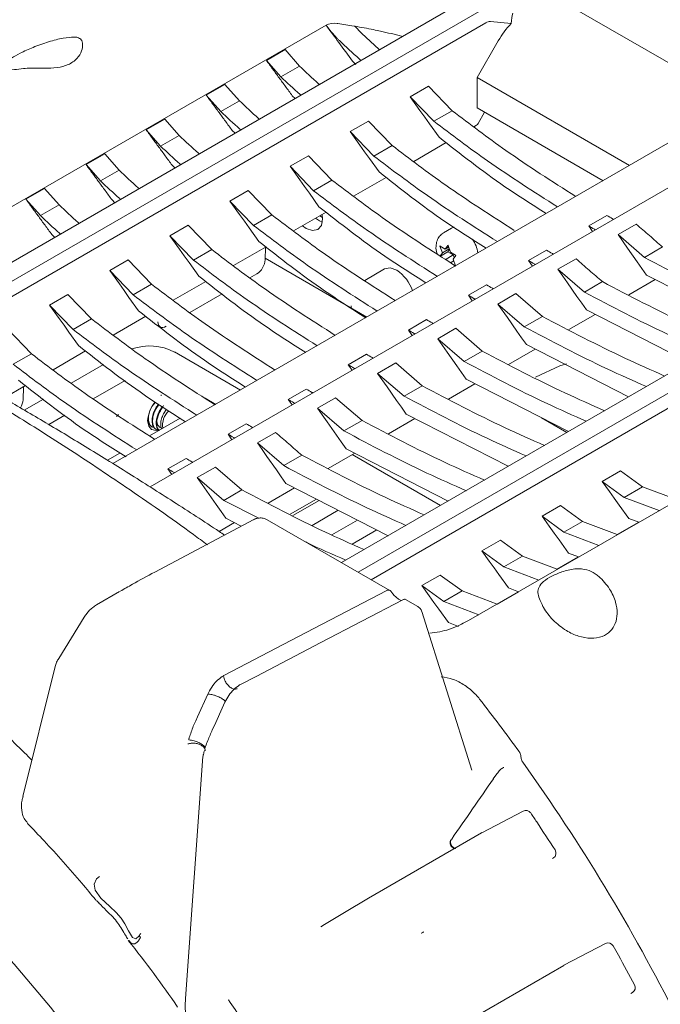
# Model space of a CAD drawing. Header units: millimetres. Extents: x 63 to 559, y 25 to 389.
# Tile 84 of 88: x 452 to 466, y 329 to 350. Entities that reach past the tile are written whole.
import ezdxf

# ---------------------------------------------------------------- set-up
doc = ezdxf.new("R2010")
doc.units = ezdxf.units.MM

msp = doc.modelspace()

# ---------------------------------------------------------------- linework, layer by layer
at = {"color": 7, "linetype": 'Continuous', "lineweight": 15}
for p, q in [((469.488, 347.142), (461.254, 351.896)), ((461.334, 350.605), (448.816, 343.378)), ((449.345, 343.276), (461.687, 350.401)), ((462.377, 350.145), (461.935, 350.184)), ((449.22, 344.808), (458.402, 350.108)), ((461.829, 350.156), (449.642, 343.12)), ((458.402, 350.108), (458.402, 350.108)), ((458.402, 350.108), (458.444, 350.052)), ((458.642, 350.143), (458.658, 350.14)), ((459.543, 349.585), (459.163, 349.936)), ((459.804, 349.925), (460.053, 349.865)), ((462.1, 349.768), (461.646, 348.981)), ((457.121, 349.351), (457.522, 349.582)), ((457.522, 349.582), (457.831, 349.23)), ((457.431, 348.999), (457.121, 349.351)), ((459.043, 349.266), (458.969, 349.336)), ((457.831, 349.23), (457.431, 348.999)), ((461.646, 348.33), (461.646, 348.981)), ((461.646, 348.981), (464.913, 347.095)), ((455.83, 348.606), (456.231, 348.837)), ((456.231, 348.837), (456.541, 348.485)), ((460.21, 348.568), (460.604, 348.795)), ((460.604, 348.795), (461.11, 348.271)), ((456.141, 348.254), (455.83, 348.606)), ((456.541, 348.485), (456.141, 348.254)), ((457.742, 348.531), (457.678, 348.591)), ((460.716, 348.044), (460.21, 348.568)), ((461.11, 348.271), (460.716, 348.044)), ((461.646, 348.33), (464.348, 346.769)), ((454.54, 347.861), (454.941, 348.092)), ((454.941, 348.092), (455.25, 347.74)), ((461.668, 347.998), (461.806, 348.237)), ((454.85, 347.509), (454.54, 347.861)), ((456.451, 347.786), (456.388, 347.846)), ((458.92, 347.823), (459.314, 348.05)), ((459.314, 348.05), (459.819, 347.526)), ((461.63, 347.959), (461.575, 347.927)), ((455.25, 347.74), (454.85, 347.509)), ((459.426, 347.299), (458.92, 347.823)), ((465.789, 347.601), (453.827, 340.696)), ((459.819, 347.526), (459.426, 347.299)), ((460.984, 347.586), (460.284, 347.182)), ((453.249, 347.116), (453.65, 347.347)), ((453.65, 347.347), (453.96, 346.995)), ((457.629, 347.078), (458.023, 347.305)), ((458.023, 347.305), (458.529, 346.781)), ((453.56, 346.764), (453.249, 347.116)), ((466.619, 347.121), (454.624, 340.196)), ((455.161, 347.041), (455.097, 347.101)), ((458.136, 346.554), (457.629, 347.078)), ((453.96, 346.995), (453.56, 346.764)), ((459.694, 346.841), (458.994, 346.437)), ((451.959, 346.371), (452.36, 346.602)), ((452.36, 346.602), (452.669, 346.25)), ((458.529, 346.781), (458.136, 346.554)), ((452.27, 346.019), (451.959, 346.371)), ((456.339, 346.333), (456.733, 346.56)), ((456.733, 346.56), (457.238, 346.036)), ((452.669, 346.25), (452.27, 346.019)), ((453.87, 346.296), (453.807, 346.356)), ((456.845, 345.809), (456.339, 346.333)), ((457.238, 346.036), (456.845, 345.809)), ((458.403, 346.096), (457.703, 345.692)), ((458.266, 346.016), (458.328, 345.981)), ((464.429, 346.023), (464.04, 345.799)), ((455.048, 345.588), (455.442, 345.815)), ((455.442, 345.815), (455.948, 345.291)), ((461.096, 345.749), (460.92, 345.647)), ((464.04, 345.799), (464.123, 345.68)), ((464.671, 345.612), (465.06, 345.836)), ((452.58, 345.551), (452.516, 345.611)), ((455.555, 345.064), (455.048, 345.588)), ((465.238, 345.123), (464.671, 345.612)), ((457.113, 345.351), (456.413, 344.947)), ((457.102, 345.345), (457.094, 345.069)), ((470.456, 345.339), (458.735, 338.573)), ((460.85, 345.367), (460.844, 345.37)), ((460.844, 345.37), (460.847, 345.363)), ((460.847, 345.363), (460.901, 345.222)), ((460.959, 345.302), (460.85, 345.367)), ((461.015, 345.379), (460.959, 345.302)), ((461.032, 345.344), (460.959, 345.302)), ((461.018, 345.383), (461.015, 345.379)), ((461.02, 345.376), (461.018, 345.383)), ((461.074, 345.234), (461.02, 345.376)), ((465.627, 345.347), (465.238, 345.123)), ((455.948, 345.291), (455.555, 345.064)), ((459.279, 343.843), (457.095, 345.104)), ((461.019, 345.243), (460.842, 345.141)), ((460.901, 345.222), (460.845, 345.145)), ((461.047, 345.306), (460.901, 345.222)), ((461.134, 345.176), (460.957, 345.073)), ((461.053, 345.29), (461.019, 345.243)), ((461.019, 345.243), (461.134, 345.176)), ((461.184, 345.17), (461.074, 345.234)), ((461.131, 345.086), (461.186, 345.163)), ((461.134, 345.176), (461.155, 345.12)), ((461.189, 345.167), (461.184, 345.17)), ((461.186, 345.163), (461.189, 345.167)), ((463.138, 345.278), (462.75, 345.054)), ((453.758, 344.843), (454.152, 345.07)), ((454.152, 345.07), (454.657, 344.546)), ((459.088, 338.369), (470.672, 345.055)), ((461.145, 345.048), (461.072, 345.006)), ((461.184, 344.945), (461.131, 345.086)), ((461.185, 344.943), (461.184, 344.945)), ((462.75, 345.054), (462.833, 344.935)), ((463.38, 344.867), (463.769, 345.091)), ((454.264, 344.319), (453.758, 344.843)), ((456.768, 344.684), (456.914, 344.768)), ((459.657, 344.874), (459.232, 344.628)), ((470.768, 344.785), (459.371, 338.205)), ((463.948, 344.378), (463.38, 344.867)), ((465.283, 344.741), (467.476, 343.619)), ((454.657, 344.546), (454.264, 344.319)), ((455.822, 344.606), (455.122, 344.202)), ((461.848, 344.533), (461.459, 344.309)), ((464.337, 344.602), (463.948, 344.378)), ((465.471, 344.645), (464.902, 344.317)), ((452.467, 344.098), (452.861, 344.326)), ((452.861, 344.326), (453.367, 343.801)), ((455.478, 343.939), (456.174, 344.341)), ((458.594, 344.26), (458.575, 344.249)), ((461.459, 344.309), (461.542, 344.19)), ((462.09, 344.122), (462.479, 344.346)), ((462.479, 344.346), (463.046, 343.857)), ((452.974, 343.574), (452.467, 344.098)), ((462.657, 343.633), (462.09, 344.122)), ((454.532, 343.861), (453.832, 343.457)), ((463.046, 343.857), (462.657, 343.633)), ((464.18, 343.9), (463.612, 343.572)), ((463.993, 343.996), (466.174, 342.88)), ((453.367, 343.801), (452.974, 343.574)), ((460.557, 343.788), (460.169, 343.564)), ((451.571, 343.581), (452.076, 343.056)), ((460.169, 343.564), (460.252, 343.445)), ((460.8, 343.377), (461.188, 343.601)), ((461.188, 343.601), (461.756, 343.113)), ((461.367, 342.888), (460.8, 343.377)), ((462.702, 343.251), (464.895, 342.129)), ((452.076, 343.056), (451.683, 342.829)), ((453.241, 343.116), (452.541, 342.712)), ((455.147, 343.093), (456.563, 342.275)), ((459.267, 343.043), (458.878, 342.819)), ((461.756, 343.113), (461.367, 342.888)), ((462.89, 343.155), (462.321, 342.827)), ((452.929, 342.425), (453.626, 342.827)), ((458.878, 342.819), (458.961, 342.7)), ((459.509, 342.632), (459.898, 342.857)), ((459.898, 342.857), (460.465, 342.368)), ((460.076, 342.143), (459.509, 342.632)), ((470.844, 342.743), (461.463, 337.327)), ((451.951, 342.371), (451.484, 342.101)), ((453.405, 342.087), (454.086, 342.48)), ((460.465, 342.368), (460.076, 342.143)), ((461.599, 342.41), (461.031, 342.082)), ((461.412, 342.506), (463.605, 341.384)), ((451.897, 342.069), (451.905, 342.345)), ((454.864, 342.15), (454.864, 342.172)), ((457.976, 342.298), (457.588, 342.074)), ((451.923, 341.844), (452.335, 342.082)), ((456.033, 341.969), (455.808, 342.099)), ((455.91, 342.04), (455.904, 342.036)), ((457.588, 342.074), (457.671, 341.955)), ((458.219, 341.887), (458.607, 342.112)), ((458.607, 342.112), (459.175, 341.623)), ((452.449, 341.535), (452.796, 341.736)), ((453.906, 341.706), (453.945, 341.753)), ((458.786, 341.398), (458.219, 341.887)), ((460.121, 341.761), (462.314, 340.639)), ((454.584, 341.528), (454.588, 341.526)), ((455.269, 341.669), (454.613, 341.291)), ((456.686, 341.553), (456.297, 341.329)), ((459.175, 341.623), (458.786, 341.398)), ((460.309, 341.665), (459.74, 341.337)), ((463.572, 341.365), (463.026, 341.68)), ((454.665, 341.481), (454.676, 341.475)), ((454.753, 341.43), (454.764, 341.424)), ((456.297, 341.329), (456.381, 341.21)), ((456.928, 341.142), (457.317, 341.367)), ((457.495, 340.653), (456.928, 341.142)), ((453.978, 340.924), (453.709, 340.769)), ((457.884, 340.878), (457.495, 340.653)), ((459.018, 340.92), (458.45, 340.592)), ((458.831, 341.016), (461.024, 339.894)), ((458.965, 340.889), (460.856, 339.797)), ((455.396, 340.808), (455.007, 340.584)), ((455.007, 340.584), (455.09, 340.465)), ((455.638, 340.397), (456.026, 340.622)), ((456.026, 340.622), (456.594, 340.133)), ((464.33, 340.313), (464.726, 340.541)), ((464.726, 340.541), (465.197, 340.201)), ((456.205, 339.908), (455.638, 340.397)), ((457.54, 340.271), (459.733, 339.149)), ((464.801, 339.972), (464.33, 340.313)), ((456.594, 340.133), (456.205, 339.908)), ((457.728, 340.175), (457.159, 339.847)), ((465.197, 340.201), (464.801, 339.972)), ((465.197, 340.201), (465.945, 339.918)), ((456.205, 339.908), (456.959, 339.526)), ((458.196, 339.935), (457.63, 339.609)), ((458.252, 339.906), (457.687, 339.58)), ((464.801, 339.972), (465.55, 339.687)), ((458.665, 339.695), (458.102, 339.37)), ((463.04, 339.568), (463.435, 339.796)), ((463.435, 339.796), (463.907, 339.456)), ((456.85, 339.497), (454.726, 338.368)), ((456.437, 339.43), (456.109, 339.24)), ((456.25, 339.526), (456.583, 339.355)), ((456.872, 339.505), (456.844, 339.493)), ((459.771, 337.974), (457.141, 339.492)), ((459.077, 339.485), (458.524, 339.165)), ((463.51, 339.227), (463.04, 339.568)), ((463.907, 339.456), (463.51, 339.227)), ((463.907, 339.456), (464.655, 339.173)), ((464.655, 339.173), (465.114, 339.438)), ((464.901, 339.519), (465.114, 339.438)), ((459.49, 339.274), (458.961, 338.968)), ((463.51, 339.227), (464.26, 338.942)), ((461.749, 338.823), (462.145, 339.051)), ((462.145, 339.051), (462.616, 338.711)), ((462.22, 338.482), (461.749, 338.823)), ((463.61, 338.774), (463.823, 338.693)), ((462.616, 338.711), (462.22, 338.482)), ((462.616, 338.711), (463.364, 338.428)), ((463.364, 338.428), (463.823, 338.693)), ((462.22, 338.482), (462.97, 338.197)), ((460.459, 338.078), (460.854, 338.306)), ((460.854, 338.306), (461.326, 337.966)), ((453.964, 337.949), (453.472, 337.665)), ((460.929, 337.737), (460.459, 338.078)), ((461.326, 337.966), (460.929, 337.737)), ((461.326, 337.966), (462.074, 337.683)), ((462.074, 337.683), (462.533, 337.948)), ((462.32, 338.029), (462.533, 337.948)), ((460.369, 337.629), (460.104, 337.782)), ((460.929, 337.737), (461.679, 337.452)), ((461.533, 334.118), (460.459, 337.522)), ((453.209, 337.402), (452.663, 336.516)), ((461.029, 337.284), (461.242, 337.203)), ((452.664, 336.517), (452.663, 336.516)), ((452.587, 336.342), (451.893, 333.549)), ((456.2, 336.145), (456.201, 336.146)), ((456.201, 336.146), (456.206, 336.149)), ((456.547, 335.946), (456.546, 335.946)), ((456.552, 335.949), (456.547, 335.946)), ((455.878, 335.778), (455.865, 335.75)), ((456.203, 335.514), (456.23, 335.575)), ((455.76, 334.409), (455.383, 329.215)), ((455.764, 334.433), (455.759, 334.397)), ((462.069, 334.042), (461.993, 333.933)), ((451.894, 333.552), (451.893, 333.549)), ((462.633, 333.239), (461.746, 332.775)), ((461.742, 332.773), (459.313, 331.371)), ((461.747, 332.776), (461.74, 332.772)), ((463.264, 332.219), (463.284, 332.233)), ((453.476, 331.783), (453.539, 331.835)), ((459.313, 331.371), (459.311, 331.369)), ((453.473, 331.322), (453.528, 331.266)), ((458.329, 330.779), (458.292, 330.755)), ((464.398, 330.395), (463.51, 329.93)), ((463.505, 329.928), (461.076, 328.525)), ((464.947, 329.321), (464.984, 329.346))]:
    msp.add_line(p, q, dxfattribs=at)
at = {"color": 7, "linetype": 'Continuous', "lineweight": 15, "flags": 128}
for points in [[(460.21, 348.568), (460.417, 348.279), (460.52, 348.135), (460.624, 347.99), (460.83, 347.701)], [(458.92, 347.823), (459.126, 347.534), (459.23, 347.39), (459.333, 347.245), (459.54, 346.956)], [(457.629, 347.078), (457.836, 346.789), (457.939, 346.645), (458.043, 346.5), (458.249, 346.211)], [(456.339, 346.333), (456.545, 346.044), (456.649, 345.9), (456.752, 345.755), (456.959, 345.466)], [(457.895, 345.802), (457.975, 345.746), (458.11, 345.699), (458.225, 345.721), (458.302, 345.809), (458.329, 345.95), (458.319, 346.048)], [(458.323, 345.878), (458.258, 345.909), (458.178, 345.966)], [(461.155, 345.769), (461.132, 345.764), (461.096, 345.749)], [(455.048, 345.588), (455.255, 345.299), (455.358, 345.155), (455.462, 345.01), (455.669, 344.721)], [(465.283, 344.741), (465.181, 344.886), (465.079, 345.031), (464.875, 345.322), (464.671, 345.612)], [(459.657, 344.874), (459.778, 344.897), (459.92, 344.848)], [(453.758, 344.843), (453.965, 344.554), (454.068, 344.41), (454.171, 344.265), (454.378, 343.976)], [(463.993, 343.996), (463.891, 344.141), (463.788, 344.286), (463.585, 344.577), (463.483, 344.722), (463.38, 344.867)], [(452.467, 344.098), (452.674, 343.809), (452.777, 343.665), (452.881, 343.52), (453.088, 343.231)], [(462.702, 343.251), (462.6, 343.396), (462.498, 343.541), (462.294, 343.832), (462.09, 344.122)], [(461.412, 342.506), (461.31, 342.651), (461.207, 342.796), (461.004, 343.087), (460.902, 343.232), (460.8, 343.377)], [(463.563, 342.84), (463.42, 342.793), (462.897, 342.552)], [(460.121, 341.761), (460.019, 341.906), (459.917, 342.051), (459.713, 342.342), (459.509, 342.632)], [(458.831, 341.016), (458.729, 341.161), (458.626, 341.306), (458.423, 341.597), (458.321, 341.742), (458.219, 341.887)], [(454.773, 341.413), (454.752, 341.409), (454.658, 341.428), (454.594, 341.501), (454.572, 341.617)], [(457.54, 340.271), (457.438, 340.416), (457.336, 340.562), (457.132, 340.852), (457.03, 340.997), (456.928, 341.142)], [(456.25, 339.526), (456.148, 339.671), (456.046, 339.817), (455.842, 340.107), (455.74, 340.252), (455.638, 340.397)], [(464.901, 339.519), (464.693, 339.808), (464.59, 339.952), (464.486, 340.096), (464.33, 340.313)], [(463.61, 338.774), (463.403, 339.063), (463.299, 339.207), (463.195, 339.351), (463.04, 339.568)], [(462.32, 338.029), (462.112, 338.318), (462.009, 338.462), (461.905, 338.606), (461.749, 338.823)], [(459.707, 337.974), (459.36, 337.793), (457.973, 337.07), (456.206, 336.149)], [(461.029, 337.284), (460.822, 337.573), (460.718, 337.717), (460.614, 337.861), (460.459, 338.078)], [(456.552, 335.949), (456.899, 336.13), (458.287, 336.854), (459.17, 337.314), (460.053, 337.775)], [(455.604, 335.179), (455.642, 335.262), (455.865, 335.75)], [(456.203, 335.514), (456.004, 335.079), (455.96, 334.982)], [(458.518, 315.263), (458.409, 316.068), (458.211, 317.166), (457.952, 318.279), (457.634, 319.402), (457.259, 320.53), (456.828, 321.657), (456.345, 322.777), (455.811, 323.884), (455.229, 324.972), (454.601, 326.037), (453.932, 327.072), (453.225, 328.073), (452.483, 329.034), (451.709, 329.951), (450.909, 330.818), (450.086, 331.632), (449.244, 332.388), (448.387, 333.082), (447.598, 333.657)], [(454.4, 330.572), (454.386, 330.551), (454.32, 330.499), (454.248, 330.527), (454.163, 330.667), (454.081, 330.822), (454, 330.942), (453.896, 331.06), (453.76, 331.189), (453.57, 331.371), (453.448, 331.544), (453.424, 331.671), (453.476, 331.783), (453.476, 331.783)], [(459.311, 331.369), (458.801, 331.063), (458.333, 330.782)]]:
    msp.add_lwpolyline(points, dxfattribs=at)
at = {"color": 7, "linetype": 'Continuous', "lineweight": 15}
for centre, radius, start, end in [((461.927, 350), 0.184, 87.6426, 122.3491), ((461.077, 356.191), 6.394, 256.3983, 258.5115), ((463.898, 348.736), 2.074, 137.1931, 150.1223), ((461.573, 348.051), 0.108, 301.9548, 331.1455), ((460.932, 345.1), 0.741, 9.2699, 33.8554), ((459.474, 344.159), 0.82, 17.2656, 57.0967), ((459.257, 344.087), 0.314, 180.5849, 189.5431), ((454.613, 342.06), 1.162, 62.6645, 108.9527), ((455.215, 341.584), 0.644, 137.8073, 177.1011), ((455.315, 341.52), 0.423, 132.9559, 188.8789), ((430.711, 311.393), 39.348, 35.9877, 38.0474), ((429.538, 310.549), 40.721, 26.6528, 35.6574), ((462.691, 333.128), 0.125, 34.1615, 117.5879), ((461.805, 332.665), 0.125, 117.5895, 119.9973), ((463.215, 332.337), 0.125, 303.4665, 32.8278), ((458.398, 330.675), 0.125, 121.0065, 123.4665), ((454.453, 330.565), 0.0529, 123.6293, 229.5843), ((464.456, 330.284), 0.125, 29.4863, 117.5994), ((463.568, 329.82), 0.125, 117.5999, 119.9973), ((464.915, 329.45), 0.125, 303.4665, 28.1613)]:
    msp.add_arc(centre, radius, start, end, dxfattribs=at)
for centre, major_axis, ratio, start_param, end_param in [((463.255, 349.102), (-0.575, 1.634), 0.410743, 0.554373, 0.743534), ((459.274, 347.402), (-0.807, 2.732), 0.349493, 6.112152, 6.35327), ((456.917, 344.971), (0.128, 0.215), 0.56722, 3.935338, 5.488681), ((454.97, 343.846), (0.128, 0.215), 0.56722, 2.381995, 3.935338), ((451.72, 341.97), (0.128, 0.215), 0.56722, 4.693234, 5.488681), ((440.013, 306.182), (37.921, 52.719), 0.030097, 5.259605, 5.288231)]:
    msp.add_ellipse(centre, major_axis=major_axis, ratio=ratio, start_param=start_param, end_param=end_param, dxfattribs=at)
for points, knots in [([(458.969, 349.336), (458.872, 349.468), (458.683, 349.725), (458.494, 349.983), (458.402, 350.108)], [0, 0, 0, 0, 0.5135575, 1, 1, 1, 1]), ([(458.688, 349.776), (458.674, 349.789), (458.647, 349.817), (458.596, 349.871), (458.544, 349.929), (458.493, 349.989), (458.461, 350.029), (458.447, 350.048), (458.444, 350.052)], [0, 0, 0, 0, 0.1776513, 0.3551559, 0.5369193, 0.7340662, 0.9508929, 1, 1, 1, 1]), ([(458.658, 350.14), (458.769, 350.123), (458.886, 350.105), (459.017, 350.085), (459.023, 350.084)], [0, 0, 0, 0, 0.953858, 1, 1, 1, 1]), ([(459.023, 350.084), (459.154, 350.062), (459.337, 350.031), (459.522, 349.988), (459.574, 349.976)], [0, 0, 0, 0, 0.716853, 1, 1, 1, 1]), ([(459.023, 350.084), (459.043, 350.062), (459.082, 350.018), (459.131, 349.967), (459.155, 349.944), (459.163, 349.936)], [0, 0, 0, 0, 0.3993814, 0.8004253, 1, 1, 1, 1]), ([(453.068, 349.844), (453.043, 349.847), (452.963, 349.855), (452.761, 349.834), (452.454, 349.758), (452.124, 349.641), (451.841, 349.512), (451.64, 349.398), (451.518, 349.304), (451.464, 349.229), (451.481, 349.188), (451.547, 349.154), (451.669, 349.142), (451.839, 349.165), (451.906, 349.174)], [0, 0, 0, 0, 0.045565, 0.150369, 0.260251, 0.365421, 0.456632, 0.534318, 0.606747, 0.682164, 0.766336, 0.794734, 0.918749, 1, 1, 1, 1]), ([(453.068, 349.844), (453.096, 349.832), (453.153, 349.808), (453.185, 349.695), (453.161, 349.548), (453.063, 349.382), (452.878, 349.25), (452.631, 349.189), (452.372, 349.181), (452.132, 349.188), (451.984, 349.185), (451.919, 349.175), (451.906, 349.174)], [0, 0, 0, 0, 0.09384, 0.187457, 0.286561, 0.405676, 0.535796, 0.659136, 0.786322, 0.887939, 0.977851, 1, 1, 1, 1]), ([(459.155, 349.347), (459.142, 349.359), (458.981, 349.5), (458.828, 349.644), (458.688, 349.776)], [0, 0, 0, 0, 0.083665, 1, 1, 1, 1]), ([(457.678, 348.591), (457.629, 348.658), (457.534, 348.787), (457.394, 348.978), (457.258, 349.164), (457.166, 349.289), (457.121, 349.351)], [0, 0, 0, 0, 0.2639505, 0.5093496, 0.7547489, 1, 1, 1, 1]), ([(458.262, 348.832), (458.256, 348.838), (458.107, 348.969), (457.966, 349.103), (457.831, 349.23)], [0, 0, 0, 0, 0.046448, 1, 1, 1, 1]), ([(457.864, 348.602), (457.858, 348.608), (457.708, 348.739), (457.567, 348.872), (457.431, 348.999)], [0, 0, 0, 0, 0.046491, 1, 1, 1, 1]), ([(456.388, 347.846), (456.339, 347.913), (456.244, 348.042), (456.104, 348.233), (455.967, 348.419), (455.876, 348.544), (455.83, 348.606)], [0, 0, 0, 0, 0.26395, 0.50935, 0.754749, 1, 1, 1, 1]), ([(456.972, 348.087), (456.965, 348.093), (456.816, 348.224), (456.675, 348.358), (456.541, 348.485)], [0, 0, 0, 0, 0.046448, 1, 1, 1, 1]), ([(463.761, 346.43), (463.252, 346.755), (462.325, 347.348), (461.488, 347.984), (461.11, 348.271)], [0, 0, 0, 0, 0.548387, 1, 1, 1, 1]), ([(456.574, 347.857), (456.567, 347.863), (456.418, 347.994), (456.276, 348.127), (456.141, 348.254)], [0, 0, 0, 0, 0.046491, 1, 1, 1, 1]), ([(455.097, 347.101), (455.048, 347.168), (454.954, 347.297), (454.813, 347.488), (454.677, 347.674), (454.585, 347.799), (454.54, 347.861)], [0, 0, 0, 0, 0.26395, 0.50935, 0.754749, 1, 1, 1, 1]), ([(463.372, 346.206), (462.863, 346.53), (461.935, 347.123), (461.095, 347.757), (460.716, 348.044)], [0, 0, 0, 0, 0.548505, 1, 1, 1, 1]), ([(455.682, 347.342), (455.675, 347.348), (455.526, 347.479), (455.385, 347.613), (455.25, 347.74)], [0, 0, 0, 0, 0.046448, 1, 1, 1, 1]), ([(463.127, 346.064), (462.828, 346.254), (462.009, 346.774), (461.288, 347.341), (460.83, 347.701)], [0, 0, 0, 0, 0.364804, 1, 1, 1, 1]), ([(455.284, 347.112), (455.277, 347.118), (455.127, 347.249), (454.986, 347.382), (454.85, 347.509)], [0, 0, 0, 0, 0.046491, 1, 1, 1, 1]), ([(462.443, 345.703), (461.944, 346.022), (461.026, 346.609), (460.197, 347.239), (459.819, 347.526)], [0, 0, 0, 0, 0.543848, 1, 1, 1, 1]), ([(462.081, 345.461), (461.572, 345.785), (460.644, 346.378), (459.805, 347.012), (459.426, 347.299)], [0, 0, 0, 0, 0.548505, 1, 1, 1, 1]), ([(453.807, 346.356), (453.758, 346.423), (453.663, 346.552), (453.523, 346.743), (453.386, 346.929), (453.295, 347.054), (453.249, 347.116)], [0, 0, 0, 0, 0.26395, 0.50935, 0.754749, 1, 1, 1, 1]), ([(454.391, 346.597), (454.384, 346.603), (454.235, 346.734), (454.094, 346.868), (453.96, 346.995)], [0, 0, 0, 0, 0.046449, 1, 1, 1, 1]), ([(461.836, 345.319), (461.537, 345.509), (460.718, 346.029), (459.998, 346.596), (459.54, 346.956)], [0, 0, 0, 0, 0.364804, 1, 1, 1, 1]), ([(453.993, 346.367), (453.986, 346.373), (453.837, 346.504), (453.695, 346.637), (453.56, 346.764)], [0, 0, 0, 0, 0.046491, 1, 1, 1, 1]), ([(461.183, 344.938), (460.673, 345.264), (459.745, 345.857), (458.907, 346.494), (458.529, 346.781)], [0, 0, 0, 0, 0.548962, 1, 1, 1, 1]), ([(452.516, 345.611), (452.467, 345.678), (452.373, 345.807), (452.232, 345.998), (452.096, 346.184), (452.005, 346.309), (451.959, 346.371)], [0, 0, 0, 0, 0.26395, 0.50935, 0.754749, 1, 1, 1, 1]), ([(460.791, 344.716), (460.282, 345.04), (459.354, 345.633), (458.514, 346.267), (458.136, 346.554)], [0, 0, 0, 0, 0.548505, 1, 1, 1, 1]), ([(453.101, 345.852), (453.094, 345.858), (452.945, 345.989), (452.804, 346.123), (452.669, 346.25)], [0, 0, 0, 0, 0.046449, 1, 1, 1, 1]), ([(460.545, 344.574), (460.247, 344.764), (459.428, 345.284), (458.707, 345.851), (458.249, 346.211)], [0, 0, 0, 0, 0.364684, 1, 1, 1, 1]), ([(452.703, 345.622), (452.696, 345.628), (452.546, 345.759), (452.405, 345.892), (452.27, 346.019)], [0, 0, 0, 0, 0.046491, 1, 1, 1, 1]), ([(459.889, 344.195), (459.381, 344.52), (458.453, 345.113), (457.616, 345.749), (457.238, 346.036)], [0, 0, 0, 0, 0.548387, 1, 1, 1, 1]), ([(464.572, 345.939), (464.566, 345.943), (464.518, 345.971), (464.47, 345.999), (464.429, 346.023)], [0, 0, 0, 0, 0.138054, 1, 1, 1, 1]), ([(459.5, 343.971), (458.991, 344.295), (458.063, 344.888), (457.224, 345.522), (456.845, 345.809)], [0, 0, 0, 0, 0.548505, 1, 1, 1, 1]), ([(464.183, 345.715), (464.177, 345.719), (464.129, 345.746), (464.081, 345.775), (464.04, 345.799)], [0, 0, 0, 0, 0.138055, 1, 1, 1, 1]), ([(465.06, 345.836), (465.154, 345.755), (465.343, 345.591), (465.532, 345.429), (465.627, 345.347)], [0, 0, 0, 0, 0.499995, 1, 1, 1, 1]), ([(460.919, 345.642), (460.89, 345.623), (460.83, 345.582), (460.777, 345.479), (460.758, 345.355), (460.762, 345.256), (460.785, 345.204), (460.787, 345.199)], [0, 0, 0, 0, 0.2071609, 0.4365363, 0.6806139, 0.9723829, 1, 1, 1, 1]), ([(459.255, 343.829), (458.957, 344.019), (458.137, 344.539), (457.417, 345.106), (456.959, 345.466)], [0, 0, 0, 0, 0.364804, 1, 1, 1, 1]), ([(458.599, 343.45), (458.09, 343.775), (457.163, 344.368), (456.326, 345.004), (455.948, 345.291)], [0, 0, 0, 0, 0.548387, 1, 1, 1, 1]), ([(463.282, 345.194), (463.275, 345.198), (463.227, 345.226), (463.179, 345.254), (463.138, 345.278)], [0, 0, 0, 0, 0.1380539, 1, 1, 1, 1]), ([(465.238, 345.123), (465.823, 344.815), (466.67, 344.369), (467.578, 343.966), (467.86, 343.841)], [0, 0, 0, 0, 0.6897421, 1, 1, 1, 1]), ([(458.21, 343.226), (457.701, 343.55), (456.773, 344.143), (455.933, 344.777), (455.555, 345.064)], [0, 0, 0, 0, 0.548505, 1, 1, 1, 1]), ([(462.893, 344.97), (462.886, 344.974), (462.838, 345.002), (462.791, 345.03), (462.75, 345.054)], [0, 0, 0, 0, 0.138055, 1, 1, 1, 1]), ([(463.769, 345.091), (463.864, 345.01), (464.052, 344.846), (464.242, 344.684), (464.337, 344.602)], [0, 0, 0, 0, 0.499995, 1, 1, 1, 1]), ([(455.854, 338.953), (455.754, 339.028), (455.166, 339.464), (454.153, 340.165), (452.831, 341.048), (451.579, 341.836), (450.355, 342.559), (449.196, 343.195), (448.119, 343.738), (447.116, 344.194), (446.166, 344.579), (445.586, 344.767), (445.297, 344.861)], [0, 0, 0, 0, 0.024791, 0.145552, 0.253085, 0.360615, 0.47128, 0.581945, 0.685127, 0.788312, 0.894154, 1, 1, 1, 1]), ([(456.224, 339.164), (456.186, 339.189), (455.816, 339.435), (455.127, 339.879), (454.165, 340.49), (453.23, 341.068), (452.323, 341.614), (451.445, 342.126), (450.599, 342.605), (449.786, 343.048), (449.008, 343.455), (448.266, 343.824), (447.561, 344.156), (446.894, 344.448), (446.419, 344.639), (446.166, 344.734), (446.111, 344.754)], [0, 0, 0, 0, 0.0091762, 0.0900339, 0.1702736, 0.2500584, 0.3295593, 0.4089536, 0.4884167, 0.5680823, 0.6481434, 0.7288013, 0.8102687, 0.8927776, 0.9765914, 1, 1, 1, 1]), ([(457.965, 343.084), (457.666, 343.274), (456.847, 343.794), (456.126, 344.361), (455.669, 344.721)], [0, 0, 0, 0, 0.364804, 1, 1, 1, 1]), ([(457.308, 342.705), (456.8, 343.03), (455.872, 343.623), (455.035, 344.259), (454.657, 344.546)], [0, 0, 0, 0, 0.548387, 1, 1, 1, 1]), ([(461.991, 344.449), (461.985, 344.453), (461.937, 344.481), (461.889, 344.509), (461.848, 344.533)], [0, 0, 0, 0, 0.138054, 1, 1, 1, 1]), ([(464.337, 344.602), (464.921, 344.295), (465.766, 343.851), (466.673, 343.45), (466.952, 343.326)], [0, 0, 0, 0, 0.692114, 1, 1, 1, 1]), ([(456.919, 342.481), (456.41, 342.805), (455.482, 343.398), (454.643, 344.032), (454.264, 344.319)], [0, 0, 0, 0, 0.548505, 1, 1, 1, 1]), ([(461.602, 344.225), (461.596, 344.229), (461.548, 344.257), (461.5, 344.285), (461.459, 344.309)], [0, 0, 0, 0, 0.1380546, 1, 1, 1, 1]), ([(463.948, 344.378), (464.532, 344.07), (465.379, 343.624), (466.288, 343.221), (466.57, 343.096)], [0, 0, 0, 0, 0.689742, 1, 1, 1, 1]), ([(456.674, 342.339), (456.376, 342.529), (455.557, 343.049), (454.836, 343.616), (454.378, 343.976)], [0, 0, 0, 0, 0.364804, 1, 1, 1, 1]), ([(463.046, 343.857), (463.631, 343.55), (464.479, 343.104), (465.389, 342.702), (465.671, 342.577)], [0, 0, 0, 0, 0.689613, 1, 1, 1, 1]), ([(456.018, 341.96), (455.509, 342.285), (454.582, 342.878), (453.745, 343.514), (453.367, 343.801)], [0, 0, 0, 0, 0.5483868, 1, 1, 1, 1]), ([(460.701, 343.704), (460.694, 343.708), (460.646, 343.736), (460.598, 343.764), (460.557, 343.788)], [0, 0, 0, 0, 0.138054, 1, 1, 1, 1]), ([(462.657, 343.633), (463.242, 343.325), (464.089, 342.879), (464.997, 342.476), (465.279, 342.351)], [0, 0, 0, 0, 0.689742, 1, 1, 1, 1]), ([(455.629, 341.736), (455.12, 342.061), (454.192, 342.653), (453.353, 343.287), (452.974, 343.574)], [0, 0, 0, 0, 0.548505, 1, 1, 1, 1]), ([(460.312, 343.48), (460.305, 343.484), (460.257, 343.512), (460.21, 343.54), (460.169, 343.564)], [0, 0, 0, 0, 0.1380546, 1, 1, 1, 1]), ([(455.384, 341.594), (455.085, 341.784), (454.266, 342.304), (453.545, 342.871), (453.088, 343.231)], [0, 0, 0, 0, 0.364804, 1, 1, 1, 1]), ([(454.727, 341.215), (454.219, 341.54), (453.291, 342.133), (452.454, 342.769), (452.076, 343.056)], [0, 0, 0, 0, 0.548387, 1, 1, 1, 1]), ([(459.41, 342.959), (459.404, 342.963), (459.356, 342.991), (459.308, 343.019), (459.267, 343.043)], [0, 0, 0, 0, 0.138054, 1, 1, 1, 1]), ([(461.756, 343.113), (462.34, 342.805), (463.188, 342.359), (464.098, 341.957), (464.381, 341.832)], [0, 0, 0, 0, 0.689613, 1, 1, 1, 1]), ([(454.338, 340.991), (453.829, 341.316), (452.901, 341.908), (452.062, 342.542), (451.683, 342.829)], [0, 0, 0, 0, 0.548505, 1, 1, 1, 1]), ([(459.021, 342.735), (459.015, 342.739), (458.967, 342.767), (458.919, 342.795), (458.878, 342.819)], [0, 0, 0, 0, 0.1380546, 1, 1, 1, 1]), ([(461.367, 342.888), (461.951, 342.58), (462.798, 342.134), (463.707, 341.731), (463.989, 341.606)], [0, 0, 0, 0, 0.689742, 1, 1, 1, 1]), ([(454.109, 340.839), (453.805, 341.032), (452.981, 341.556), (452.255, 342.126), (451.797, 342.486)], [0, 0, 0, 0, 0.368932, 1, 1, 1, 1]), ([(460.465, 342.368), (461.05, 342.06), (461.898, 341.614), (462.808, 341.212), (463.09, 341.087)], [0, 0, 0, 0, 0.689613, 1, 1, 1, 1]), ([(458.12, 342.214), (458.113, 342.218), (458.065, 342.246), (458.018, 342.274), (457.976, 342.298)], [0, 0, 0, 0, 0.138054, 1, 1, 1, 1]), ([(460.076, 342.143), (460.661, 341.835), (461.508, 341.389), (462.416, 340.986), (462.698, 340.861)], [0, 0, 0, 0, 0.6897421, 1, 1, 1, 1]), ([(454.679, 341.48), (454.667, 341.486), (454.63, 341.502), (454.597, 341.572), (454.584, 341.68), (454.607, 341.805), (454.658, 341.926), (454.708, 341.989), (454.731, 342.019)], [0, 0, 0, 0, 0.085506, 0.271157, 0.457312, 0.648662, 0.832897, 1, 1, 1, 1]), ([(454.756, 341.436), (454.745, 341.441), (454.708, 341.457), (454.674, 341.528), (454.661, 341.635), (454.684, 341.76), (454.736, 341.882), (454.786, 341.946), (454.81, 341.976)], [0, 0, 0, 0, 0.085286, 0.270459, 0.456135, 0.646993, 0.830753, 1, 1, 1, 1]), ([(454.818, 341.409), (454.805, 341.411), (454.77, 341.415), (454.726, 341.45), (454.692, 341.507), (454.676, 341.583), (454.679, 341.672), (454.701, 341.767), (454.741, 341.858), (454.781, 341.926), (454.809, 341.956), (454.817, 341.964)], [0, 0, 0, 0, 0.075496, 0.204048, 0.32905, 0.451963, 0.579792, 0.708017, 0.83176, 0.955791, 1, 1, 1, 1]), ([(454.811, 341.405), (454.809, 341.406), (454.791, 341.419), (454.77, 341.464), (454.753, 341.538), (454.756, 341.627), (454.779, 341.722), (454.819, 341.813), (454.865, 341.89), (454.9, 341.927), (454.914, 341.942)], [0, 0, 0, 0, 0.014824, 0.161917, 0.306552, 0.456971, 0.607856, 0.753468, 0.899417, 1, 1, 1, 1]), ([(457.731, 341.99), (457.724, 341.994), (457.676, 342.022), (457.629, 342.05), (457.588, 342.074)], [0, 0, 0, 0, 0.138055, 1, 1, 1, 1]), ([(454.816, 341.408), (454.806, 341.42), (454.783, 341.448), (454.766, 341.516), (454.765, 341.601), (454.784, 341.696), (454.82, 341.788), (454.861, 341.862), (454.891, 341.897), (454.902, 341.908)], [0, 0, 0, 0, 0.116155, 0.273028, 0.436064, 0.600948, 0.761324, 0.918927, 1, 1, 1, 1]), ([(454.851, 341.469), (454.836, 341.477), (454.807, 341.494), (454.78, 341.541), (454.767, 341.6), (454.768, 341.664), (454.779, 341.708), (454.784, 341.727)], [0, 0, 0, 0, 0.213265, 0.420616, 0.624489, 0.83655, 1, 1, 1, 1]), ([(454.978, 341.859), (454.96, 341.836), (454.919, 341.784), (454.874, 341.685), (454.851, 341.579), (454.851, 341.493), (454.868, 341.456), (454.875, 341.442)], [0, 0, 0, 0, 0.1793045, 0.4118902, 0.6401464, 0.8665583, 1, 1, 1, 1]), ([(454.668, 341.486), (454.658, 341.49), (454.623, 341.504), (454.59, 341.563), (454.584, 341.628), (454.582, 341.656)], [0, 0, 0, 0, 0.168244, 0.632972, 1, 1, 1, 1]), ([(456.829, 341.469), (456.823, 341.473), (456.775, 341.501), (456.727, 341.529), (456.686, 341.553)], [0, 0, 0, 0, 0.138054, 1, 1, 1, 1]), ([(459.175, 341.623), (459.759, 341.315), (460.607, 340.869), (461.517, 340.467), (461.8, 340.342)], [0, 0, 0, 0, 0.689613, 1, 1, 1, 1]), ([(456.44, 341.245), (456.434, 341.249), (456.386, 341.277), (456.338, 341.305), (456.297, 341.329)], [0, 0, 0, 0, 0.138055, 1, 1, 1, 1]), ([(457.317, 341.367), (457.411, 341.285), (457.6, 341.121), (457.789, 340.959), (457.884, 340.878)], [0, 0, 0, 0, 0.499995, 1, 1, 1, 1]), ([(458.786, 341.398), (459.37, 341.09), (460.218, 340.644), (461.126, 340.241), (461.408, 340.116)], [0, 0, 0, 0, 0.689742, 1, 1, 1, 1]), ([(457.884, 340.878), (458.469, 340.57), (459.317, 340.124), (460.227, 339.722), (460.509, 339.597)], [0, 0, 0, 0, 0.689613, 1, 1, 1, 1]), ([(455.539, 340.724), (455.532, 340.728), (455.484, 340.756), (455.437, 340.784), (455.396, 340.808)], [0, 0, 0, 0, 0.138054, 1, 1, 1, 1]), ([(455.15, 340.5), (455.143, 340.504), (455.095, 340.532), (455.048, 340.56), (455.007, 340.584)], [0, 0, 0, 0, 0.138055, 1, 1, 1, 1]), ([(457.495, 340.653), (458.08, 340.345), (458.927, 339.899), (459.835, 339.496), (460.117, 339.371)], [0, 0, 0, 0, 0.689742, 1, 1, 1, 1]), ([(456.594, 340.133), (457.179, 339.825), (458.027, 339.38), (458.936, 338.977), (459.219, 338.852)], [0, 0, 0, 0, 0.689613, 1, 1, 1, 1]), ([(457.141, 339.492), (457.12, 339.503), (457.073, 339.525), (456.985, 339.534), (456.915, 339.524), (456.879, 339.51), (456.871, 339.507)], [0, 0, 0, 0, 0.258649, 0.57396, 0.89885, 1, 1, 1, 1]), ([(457.97, 339.014), (457.976, 339.011), (458.249, 338.873), (458.541, 338.748), (458.827, 338.626)], [0, 0, 0, 0, 0.020951, 1, 1, 1, 1]), ([(454.726, 338.368), (454.564, 338.282), (454.311, 338.148), (454.07, 338.007), (453.983, 337.956)], [0, 0, 0, 0, 0.641487, 1, 1, 1, 1]), ([(463.059, 337.632), (463.031, 337.688), (462.974, 337.8), (462.942, 337.936), (462.966, 338.056), (463.064, 338.17), (463.249, 338.287), (463.496, 338.393), (463.755, 338.449), (463.995, 338.429), (464.142, 338.364), (464.208, 338.313), (464.221, 338.303)], [0, 0, 0, 0, 0.09384, 0.187457, 0.286561, 0.405676, 0.535796, 0.659135, 0.786322, 0.88794, 0.977851, 1, 1, 1, 1]), ([(463.059, 337.632), (463.064, 337.624), (463.12, 337.522), (463.268, 337.327), (463.533, 337.115), (463.819, 336.983), (464.088, 336.934), (464.33, 336.972), (464.512, 337.09), (464.623, 337.262), (464.665, 337.48), (464.628, 337.738), (464.497, 338.019), (464.337, 338.207), (464.232, 338.294), (464.221, 338.303)], [0, 0, 0, 0, 0.009069, 0.110519, 0.219377, 0.304809, 0.387597, 0.470723, 0.546536, 0.618925, 0.695427, 0.781397, 0.879307, 0.986887, 1, 1, 1, 1]), ([(459.707, 337.974), (459.717, 337.978), (459.736, 337.986), (459.764, 337.98), (459.787, 337.964), (459.8, 337.948), (459.805, 337.941)], [0, 0, 0, 0, 0.272885, 0.545929, 0.814716, 1, 1, 1, 1]), ([(459.805, 337.941), (459.823, 337.919), (459.857, 337.875), (459.922, 337.815), (459.978, 337.773), (460.006, 337.76), (460.017, 337.756)], [0, 0, 0, 0, 0.287222, 0.575188, 0.84488, 1, 1, 1, 1]), ([(460.103, 337.781), (460.101, 337.783), (460.094, 337.787), (460.075, 337.785), (460.06, 337.778), (460.053, 337.775)], [0, 0, 0, 0, 0.249952, 0.681094, 1, 1, 1, 1]), ([(453.472, 337.665), (453.446, 337.648), (453.37, 337.599), (453.278, 337.505), (453.226, 337.428), (453.209, 337.402)], [0, 0, 0, 0, 0.25998, 0.75206, 1, 1, 1, 1]), ([(460.461, 337.517), (460.456, 337.53), (460.444, 337.563), (460.411, 337.601), (460.382, 337.621), (460.369, 337.629)], [0, 0, 0, 0, 0.281408, 0.697161, 1, 1, 1, 1]), ([(461.457, 337.333), (461.381, 337.29), (461.199, 337.187), (460.915, 337.094), (460.699, 337.068), (460.627, 337.06)], [0, 0, 0, 0, 0.321747, 0.771218, 1, 1, 1, 1]), ([(449.754, 336.439), (449.914, 336.308), (450.378, 335.928), (451.121, 335.268), (451.736, 334.684), (452.05, 334.368), (452.087, 334.331)], [0, 0, 0, 0, 0.2019876, 0.586278, 0.9504792, 1, 1, 1, 1]), ([(452.664, 336.517), (452.647, 336.489), (452.613, 336.43), (452.596, 336.372), (452.587, 336.342)], [0, 0, 0, 0, 0.478366, 1, 1, 1, 1]), ([(456.2, 336.145), (456.16, 336.118), (456.081, 336.063), (455.963, 335.933), (455.907, 335.831), (455.878, 335.778)], [0, 0, 0, 0, 0.322067, 0.645092, 1, 1, 1, 1]), ([(456.2, 336.145), (456.21, 336.106), (456.226, 336.037), (456.288, 335.945), (456.356, 335.883), (456.425, 335.854), (456.472, 335.852), (456.489, 335.866), (456.491, 335.867)], [0, 0, 0, 0, 0.238806, 0.423686, 0.608515, 0.793349, 0.978227, 1, 1, 1, 1]), ([(460.876, 336.122), (460.961, 336.108), (461.131, 336.082), (461.391, 335.942), (461.58, 335.787), (461.672, 335.676), (461.698, 335.644)], [0, 0, 0, 0, 0.28191, 0.56271, 0.875666, 1, 1, 1, 1]), ([(456.23, 335.575), (456.256, 335.624), (456.307, 335.723), (456.42, 335.858), (456.503, 335.916), (456.546, 335.946)], [0, 0, 0, 0, 0.325084, 0.650637, 1, 1, 1, 1]), ([(456.239, 335.59), (456.238, 335.593), (456.23, 335.609), (456.182, 335.645), (456.103, 335.69), (456.013, 335.724), (455.929, 335.746), (455.886, 335.748), (455.865, 335.75)], [0, 0, 0, 0, 0.037008, 0.239837, 0.442661, 0.645748, 0.822775, 1, 1, 1, 1]), ([(455.604, 335.179), (455.586, 335.14), (455.533, 335.019), (455.492, 334.897), (455.464, 334.815)], [0, 0, 0, 0, 0.326932, 1, 1, 1, 1]), ([(455.813, 334.623), (455.83, 334.666), (455.875, 334.785), (455.927, 334.906), (455.96, 334.982)], [0, 0, 0, 0, 0.367059, 1, 1, 1, 1]), ([(455.464, 334.815), (455.462, 334.81), (455.46, 334.801), (455.458, 334.789), (455.457, 334.781), (455.457, 334.775), (455.457, 334.771), (455.458, 334.768), (455.459, 334.767), (455.46, 334.767), (455.461, 334.767)], [0, 0, 0, 0, 0.3101904, 0.5236787, 0.67145, 0.7746341, 0.8813787, 0.925476, 0.9700127, 1, 1, 1, 1]), ([(455.461, 334.767), (455.496, 334.762), (455.56, 334.752), (455.663, 334.714), (455.742, 334.67), (455.794, 334.629), (455.803, 334.609), (455.805, 334.602)], [0, 0, 0, 0, 0.258676, 0.471892, 0.684589, 0.897293, 1, 1, 1, 1]), ([(455.809, 334.53), (455.809, 334.536), (455.809, 334.551), (455.801, 334.574), (455.786, 334.599), (455.764, 334.622), (455.738, 334.643), (455.706, 334.661), (455.67, 334.675), (455.632, 334.687), (455.591, 334.694), (455.55, 334.697), (455.509, 334.696), (455.47, 334.69), (455.447, 334.684), (455.435, 334.681)], [0, 0, 0, 0, 0.058638, 0.137552, 0.216466, 0.295379, 0.37425, 0.453122, 0.531995, 0.610866, 0.689737, 0.768607, 0.847476, 0.926342, 1, 1, 1, 1]), ([(455.773, 334.451), (455.773, 334.454), (455.775, 334.468), (455.778, 334.49), (455.784, 334.516), (455.787, 334.532), (455.79, 334.539), (455.79, 334.539)], [0, 0, 0, 0, 0.132572, 0.487938, 0.758019, 0.999849, 1, 1, 1, 1]), ([(455.828, 334.661), (455.819, 334.64), (455.806, 334.609), (455.799, 334.58), (455.797, 334.571)], [0, 0, 0, 0, 0.686294, 1, 1, 1, 1]), ([(455.773, 334.451), (455.769, 334.447), (455.763, 334.441), (455.763, 334.434), (455.763, 334.433)], [0, 0, 0, 0, 0.751413, 1, 1, 1, 1]), ([(462.587, 334.401), (462.587, 334.406), (462.588, 334.423), (462.581, 334.455), (462.567, 334.489), (462.554, 334.508), (462.55, 334.515)], [0, 0, 0, 0, 0.154235, 0.478372, 0.800189, 1, 1, 1, 1]), ([(462.624, 334.287), (462.617, 334.299), (462.602, 334.323), (462.588, 334.364), (462.587, 334.388), (462.587, 334.401)], [0, 0, 0, 0, 0.324504, 0.649026, 1, 1, 1, 1]), ([(462.217, 334.178), (462.215, 334.177), (462.188, 334.161), (462.132, 334.121), (462.092, 334.071), (462.069, 334.042)], [0, 0, 0, 0, 0.041076, 0.459915, 1, 1, 1, 1]), ([(451.9, 333.551), (451.891, 333.525), (451.858, 333.422), (451.861, 333.267), (451.898, 333.094), (451.968, 333.015), (451.996, 332.983)], [0, 0, 0, 0, 0.122721, 0.483041, 0.788712, 1, 1, 1, 1]), ([(463.32, 332.405), (463.189, 332.606), (463.015, 332.872), (462.838, 333.135), (462.795, 333.198)], [0, 0, 0, 0, 0.757276, 1, 1, 1, 1]), ([(451.994, 332.974), (452.113, 332.849), (452.507, 332.435), (452.998, 331.89), (453.359, 331.451), (453.458, 331.33)], [0, 0, 0, 0, 0.237488, 0.78997, 1, 1, 1, 1]), ([(461.098, 332.638), (461.096, 332.634), (461.093, 332.63), (461.083, 332.619), (461.078, 332.613), (461.075, 332.611), (461.074, 332.609), (461.074, 332.609), (461.074, 332.609)], [0, 0, 0, 0, 0.530806, 0.780515, 0.895154, 0.966822, 0.988235, 1, 1, 1, 1]), ([(461.101, 332.488), (461.095, 332.498), (461.084, 332.515), (461.076, 332.543), (461.074, 332.571), (461.08, 332.604), (461.091, 332.624), (461.097, 332.634)], [0, 0, 0, 0, 0.234173, 0.371383, 0.554987, 0.772097, 1, 1, 1, 1]), ([(461.183, 332.435), (461.181, 332.435), (461.167, 332.434), (461.14, 332.444), (461.107, 332.464), (461.082, 332.495), (461.067, 332.532), (461.063, 332.572), (461.07, 332.596), (461.074, 332.609)], [0, 0, 0, 0, 0.0247917, 0.1873253, 0.3498599, 0.5123958, 0.674933, 0.8374625, 1, 1, 1, 1]), ([(461.173, 332.443), (461.172, 332.443), (461.156, 332.444), (461.13, 332.46), (461.108, 332.477), (461.102, 332.488), (461.101, 332.488)], [0, 0, 0, 0, 0.037387, 0.57606, 0.993245, 1, 1, 1, 1]), ([(461.189, 332.441), (461.185, 332.441), (461.167, 332.441), (461.137, 332.455), (461.111, 332.472), (461.103, 332.485), (461.103, 332.485)], [0, 0, 0, 0, 0.118544, 0.553376, 0.995658, 1, 1, 1, 1]), ([(453.526, 331.264), (453.577, 331.212), (453.669, 331.119), (453.818, 330.975), (453.937, 330.834), (454.027, 330.696), (454.09, 330.577), (454.129, 330.519), (454.147, 330.494)], [0, 0, 0, 0, 0.211732, 0.380649, 0.526247, 0.678282, 0.857511, 1, 1, 1, 1]), ([(454.167, 330.472), (454.181, 330.451), (454.222, 330.386), (454.288, 330.379), (454.362, 330.431), (454.404, 330.5), (454.418, 330.525)], [0, 0, 0, 0, 0.175992, 0.531536, 0.834638, 1, 1, 1, 1]), ([(460.447, 330.618), (460.448, 330.619), (460.468, 330.631), (460.485, 330.64), (460.5, 330.649)], [0, 0, 0, 0, 0.0343719, 1, 1, 1, 1]), ([(454.157, 330.465), (454.342, 330.229), (454.705, 329.764), (455.047, 329.275), (455.215, 329.034)], [0, 0, 0, 0, 0.508396, 1, 1, 1, 1]), ([(465.025, 329.509), (464.911, 329.721), (464.759, 330.001), (464.603, 330.278), (464.565, 330.345)], [0, 0, 0, 0, 0.757277, 1, 1, 1, 1]), ([(455.385, 329.218), (455.381, 329.149), (455.374, 329.029), (455.386, 328.903), (455.394, 328.837), (455.396, 328.823), (455.395, 328.823), (455.396, 328.826), (455.396, 328.826)], [0, 0, 0, 0, 0.396237, 0.691183, 0.898982, 0.963841, 0.995092, 1, 1, 1, 1]), ([(456.308, 329.185), (456.309, 329.184), (456.311, 329.183), (456.31, 329.186), (456.309, 329.187)], [0, 0, 0, 0, 0.631146, 1, 1, 1, 1]), ([(456.308, 329.186), (456.402, 329.047), (456.741, 328.545), (457.301, 327.658), (457.971, 326.518), (458.6, 325.356), (459.186, 324.176), (459.686, 323.086), (459.971, 322.388), (460.092, 322.091)], [0, 0, 0, 0, 0.062311, 0.225601, 0.388912, 0.552223, 0.71553, 0.87883, 1, 1, 1, 1])]:
    msp.add_open_spline(points, degree=3, knots=knots, dxfattribs=at)

doc.saveas('drawing.dxf')
